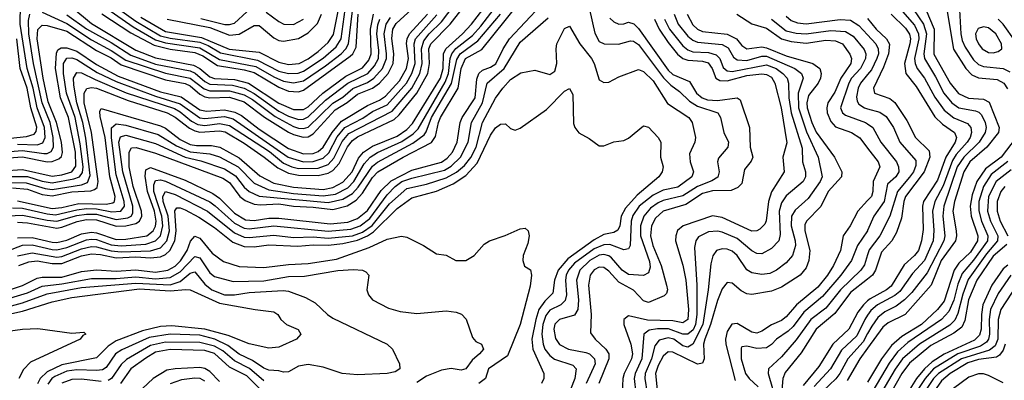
# Model space of a CAD drawing. Header units: inches. Extents: x 990535 to 1117859, y 769386 to 892122.
# Tile 130 of 256: x 1016559 to 1020555, y 871463 to 872928. Entities that reach past the tile are written whole.
import ezdxf

# ---------------------------------------------------------------- set-up
doc = ezdxf.new("R2010")
doc.units = ezdxf.units.IN
doc.header["$MEASUREMENT"] = 0
doc.layers.add('B0817', color=7, linetype='Continuous')
doc.layers.add('B0827', color=7, linetype='Continuous')

msp = doc.modelspace()

# ---------------------------------------------------------------- linework, layer by layer
at = {"layer": 'B0817', "color": 5}
for points, elevation in [([(1016510, 872266.6), (1016585.2, 872265.2), (1016661.8, 872241.8), (1016690, 872238.3), (1016810, 872257.1), (1016833.8, 872266.2), (1016844.5, 872295.5), (1016826.7, 872446.7), (1016815.6, 872510), (1016790, 872590), (1016777.9, 872662.1), (1016776.6, 872690), (1016790, 872713.9), (1016810, 872712.1), (1016864.4, 872684.4), (1016991.2, 872631.2), (1017186.7, 872566.7), (1017210, 872554), (1017255.9, 872515.9), (1017282.2, 872502.2), (1017310, 872498.2), (1017370, 872506.4), (1017410, 872498.5), (1017572.1, 872392.1), (1017630, 872345.4), (1017663.4, 872330), (1017690, 872323.7), (1017770, 872324.9), (1017810, 872340.2), (1017834.3, 872365.7), (1017867.5, 872432.5), (1017894.5, 872465.5), (1018070, 872556.6), (1018149.9, 872650.1), (1018182.3, 872710), (1018192.7, 872750), (1018189.4, 872810), (1018198.2, 872841.8), (1018219.9, 872870), (1018270, 872918.9), (1018343.6, 873016.4)], 2840), ([(1016550, 872105), (1016590, 872102.8), (1016710, 872081.4), (1016730, 872084.9), (1016791.5, 872108.5), (1016830, 872116), (1016870, 872114.6), (1016950, 872089.3), (1016990, 872090.3), (1017030, 872100.5), (1017044.7, 872110), (1017054.3, 872130), (1017053, 872150), (1017019.8, 872250), (1017003.4, 872330), (1017002.6, 872390), (1017012.8, 872407.2), (1017031.4, 872408.6), (1017110, 872386.1), (1017383.5, 872283.5), (1017410, 872266.8), (1017452.4, 872210), (1017473.9, 872193.9), (1017510, 872178.6), (1017535.7, 872175.7), (1017610, 872179.9), (1017670, 872169.9), (1017750, 872166.8), (1017830, 872156.7), (1017887.8, 872172.2), (1017924.9, 872195.1), (1017950, 872223.1), (1017990, 872287.1), (1018012.8, 872310), (1018115.2, 872370), (1018230, 872429.5), (1018246.2, 872453.8), (1018258.2, 872510), (1018266.8, 872530), (1018338.4, 872650), (1018350.4, 872730), (1018367.9, 872770), (1018433.7, 872806.3), (1018629.3, 873050.7)], 2720), ([(1016935.1, 872990), (1017030, 872921.6), (1017130, 872863), (1017170, 872852.6), (1017290, 872836.4), (1017323.3, 872823.3), (1017373.1, 872793.1), (1017524, 872764), (1017610, 872719.3), (1017650, 872709.2), (1017689.3, 872710.7), (1017710, 872718.5), (1017790, 872771.3), (1017842.6, 872817.4), (1017863.9, 872850), (1017887.1, 873030)], 3060), ([(1016530, 872244.3), (1016590, 872238.8), (1016650, 872217.8), (1016690, 872211.9), (1016770, 872228.2), (1016846.9, 872233.1), (1016862, 872238), (1016873.1, 872246.9), (1016876.8, 872270), (1016850.2, 872470), (1016819.8, 872590), (1016820.4, 872630), (1016831.4, 872648.6), (1016850, 872652.7), (1016870, 872649.2), (1016999.2, 872599.2), (1017157, 872550), (1017190, 872532.6), (1017247.4, 872487.4), (1017270, 872476), (1017290, 872471.7), (1017370, 872476.1), (1017392, 872472), (1017470, 872426.1), (1017550.8, 872370), (1017605.7, 872325.7), (1017650, 872304), (1017690, 872295.9), (1017770, 872295.6), (1017810, 872304.3), (1017830, 872315.8), (1017855.8, 872344.2), (1017888.7, 872411.3), (1017910, 872437.5), (1017930, 872451.7), (1018077.9, 872522.1), (1018099, 872541), (1018170, 872630), (1018215.6, 872710), (1018221.5, 872750), (1018219.7, 872810), (1018226.7, 872830), (1018305.5, 872910), (1018382.7, 873010)], 2820), ([(1016530, 872164), (1016570, 872162.5), (1016670, 872138.9), (1016704.4, 872135.6), (1016790, 872156), (1016830, 872160.3), (1016870, 872159.7), (1016932.7, 872147.3), (1016969.6, 872150.4), (1016983.5, 872170), (1016982.2, 872190), (1016950, 872297.7), (1016931.7, 872448.3), (1016931.6, 872488.4), (1016950, 872504.5), (1016990, 872499), (1017121.3, 872461.3), (1017195, 872415), (1017250, 872391.8), (1017330, 872383.6), (1017370, 872371.1), (1017445.8, 872330), (1017510, 872264.4), (1017570, 872237.3), (1017670, 872222.4), (1017790, 872212.4), (1017840.2, 872219.8), (1017890, 872244.9), (1017915.2, 872270), (1017957.1, 872342.9), (1017981.3, 872370), (1018011.4, 872388.6), (1018110, 872433.6), (1018155.5, 872464.5), (1018175.3, 872484.7), (1018285.9, 872674.1), (1018298.6, 872710), (1018305.3, 872770), (1018312.1, 872790), (1018329.1, 872810.9), (1018395.9, 872864.1), (1018430, 872901.7), (1018497.5, 872990)], 2760), ([(1016550, 872192.5), (1016690, 872161.2), (1016730, 872165.3), (1016798.9, 872181.1), (1016910, 872179.1), (1016936.2, 872183.8), (1016942.9, 872190), (1016946.6, 872210), (1016924.2, 872290), (1016905.2, 872450), (1016885.4, 872534.6), (1016884.4, 872555.6), (1016890, 872566.9), (1017130, 872496.2), (1017150, 872486.7), (1017210, 872441), (1017250, 872421.5), (1017276.9, 872416.9), (1017336.8, 872416.8), (1017371.4, 872410), (1017450, 872366.5), (1017533.7, 872293.7), (1017590, 872263.6), (1017670, 872247.8), (1017790, 872238.3), (1017830, 872245.9), (1017870, 872267.6), (1017907.9, 872310), (1017934, 872366), (1017953.4, 872390), (1017990, 872414.5), (1018090, 872455), (1018130, 872482.3), (1018153.1, 872506.9), (1018266.9, 872690), (1018277, 872730), (1018278.3, 872790), (1018288.8, 872810), (1018356.3, 872870), (1018392.9, 872910), (1018461, 872999)], 2780), ([(1016550, 872422.3), (1016630, 872420), (1016652.7, 872427.3), (1016662.3, 872450), (1016660.1, 872490), (1016629.1, 872570), (1016613.9, 872650), (1016588.7, 872730), (1016560.3, 872910), (1016561.5, 872990)], 2960), ([(1016550, 872041.4), (1016610, 872043.2), (1016690, 872023.5), (1016710, 872022.9), (1016750, 872032.5), (1016810, 872057.6), (1016850, 872064.9), (1016870, 872062.5), (1016950, 872035.2), (1016990, 872035.9), (1017075.3, 872050), (1017101, 872070), (1017110.5, 872089.5), (1017113, 872110), (1017105.7, 872150), (1017077.6, 872230), (1017067.9, 872292.1), (1017070, 872318.5), (1017090, 872327.5), (1017230, 872276.3), (1017342.4, 872222.4), (1017370, 872202.8), (1017430, 872141.4), (1017475.3, 872115.3), (1017510, 872112.8), (1017570, 872121.7), (1017610, 872122.2), (1017818.1, 872098.1), (1017890, 872105.8), (1017930, 872119.8), (1017970, 872152.5), (1018025.5, 872234.5), (1018066.4, 872273.6), (1018150, 872316.9), (1018270, 872348.7), (1018293.9, 872366.1), (1018314.6, 872390), (1018334.5, 872430), (1018346.6, 872510), (1018354.5, 872530), (1018406.9, 872610), (1018413.4, 872686.6), (1018422.7, 872710), (1018437.6, 872722.4), (1018470, 872734.9), (1018490.8, 872749.2), (1018521.1, 872810), (1018546.8, 872850), (1018674, 872986)], 2680), ([(1016770, 872978.3), (1016850, 872912.1), (1017030, 872804.1), (1017110, 872772.9), (1017263.5, 872743.5), (1017289.6, 872729.6), (1017330, 872696.1), (1017349.7, 872689.7), (1017430, 872684.5), (1017487.6, 872670), (1017610, 872589), (1017670, 872562.8), (1017710, 872563.5), (1017730, 872573.6), (1017789.3, 872630), (1017881.7, 872698.3), (1017950, 872733), (1017976, 872764), (1017985.7, 872790), (1017982.7, 872890), (1017994.5, 872950)], 2980), ([(1016913, 872973), (1017018.9, 872898.9), (1017110, 872846.6), (1017150, 872834), (1017290, 872813.9), (1017370, 872766.4), (1017517.4, 872737.4), (1017590, 872696), (1017630, 872678.7), (1017670, 872671.3), (1017710, 872679.8), (1017799.7, 872740.3), (1017863.9, 872790), (1017883, 872810), (1017893.2, 872830), (1017914.7, 873010)], 3040), ([(1016450, 872387.7), (1016570, 872396.6), (1016656.2, 872383.8), (1016670, 872384.7), (1016686.9, 872393.1), (1016696.1, 872410), (1016694.9, 872450), (1016682.1, 872510), (1016649.7, 872589.7), (1016615, 872750), (1016596.3, 872870), (1016595, 872925), (1016600.2, 872950)], 2940), ([(1016457.2, 872362.8), (1016570, 872371.2), (1016670, 872350.2), (1016690, 872351.7), (1016717.6, 872362.4), (1016727.8, 872372.2), (1016732, 872388), (1016727.8, 872430), (1016708.5, 872510), (1016674.3, 872594.3), (1016654.5, 872690), (1016630.3, 872850), (1016632, 872888), (1016650, 872905.5), (1016670, 872904.1), (1016750, 872881.8), (1016870, 872802.4), (1016930, 872772.5), (1016970, 872744.9), (1017150, 872683.6), (1017230, 872668.5), (1017250, 872658.9), (1017290, 872625.1), (1017310, 872614.7), (1017330, 872611.2), (1017410, 872613), (1017470, 872594.6), (1017552.1, 872532.1), (1017650, 872471.7), (1017670, 872461), (1017709.6, 872450.4), (1017730, 872452.2), (1017750, 872463.8), (1017838.4, 872561.6), (1017888.3, 872591.7), (1017930, 872625.9), (1017990, 872649.7), (1018018.5, 872670), (1018054.7, 872710), (1018074.2, 872750), (1018077.4, 872790), (1018068.9, 872851.1), (1018072.8, 872890), (1018087.2, 872912.8), (1018150, 872971.4)], 2920), ([(1016490, 872314.1), (1016570, 872318.8), (1016690, 872292.7), (1016730, 872298.1), (1016770, 872310.5), (1016786.8, 872333.2), (1016784.9, 872390), (1016757.5, 872530), (1016724.6, 872610), (1016704, 872730), (1016707.7, 872792.3), (1016714.1, 872805.9), (1016726.8, 872813.2), (1016750, 872813.9), (1016790, 872799.9), (1016870, 872746), (1016958.6, 872698.6), (1017130, 872635.2), (1017214.1, 872614.1), (1017290, 872562.1), (1017316.3, 872556.3), (1017390, 872562.2), (1017432.2, 872552.2), (1017458.4, 872538.4), (1017530, 872483.7), (1017650, 872405.1), (1017710, 872383.1), (1017750, 872384.5), (1017770, 872392.1), (1017790.2, 872409.8), (1017826.4, 872470), (1017864.9, 872515.1), (1017970, 872579.7), (1018019.5, 872600.5), (1018042.9, 872617.1), (1018100.6, 872679.4), (1018128.9, 872730), (1018136, 872770), (1018128.9, 872831.1), (1018131, 872850), (1018140.1, 872870), (1018213.2, 872950)], 2880), ([(1016509.6, 872290.4), (1016590, 872290.3), (1016650, 872272), (1016690, 872265.2), (1016779.1, 872280.9), (1016802, 872290), (1016813.2, 872306.8), (1016815.8, 872330), (1016803.6, 872423.6), (1016784.1, 872530), (1016749.1, 872630), (1016736.9, 872710), (1016736.6, 872750), (1016750, 872772.1), (1016770, 872773.6), (1016790, 872766), (1016873.6, 872713.6), (1016950, 872676.3), (1017110, 872616.8), (1017210, 872586.6), (1017290, 872529.7), (1017310, 872526.6), (1017390, 872535), (1017424.6, 872524.6), (1017648.9, 872370), (1017710, 872350.8), (1017750, 872351.5), (1017790, 872365.2), (1017812.8, 872387.2), (1017847.5, 872452.5), (1017878, 872490), (1017951.7, 872528.3), (1017990, 872554.4), (1018050, 872582.4), (1018128.2, 872670), (1018150.6, 872710), (1018163.7, 872750), (1018159.2, 872830), (1018165.5, 872850), (1018251.7, 872948.3)], 2860), ([(1016510, 872131.6), (1016570, 872134.1), (1016670, 872113), (1016710, 872108.9), (1016790, 872132.5), (1016830, 872138.5), (1016870, 872137.6), (1016950, 872116.7), (1016997, 872123), (1017010.7, 872130), (1017017.5, 872142.5), (1017018.2, 872170), (1016977, 872310), (1016961.4, 872430), (1016967.8, 872452.2), (1016990, 872459.1), (1017110, 872425.3), (1017230, 872369), (1017294.1, 872354.1), (1017390, 872322), (1017434.1, 872294.1), (1017470, 872247.8), (1017490, 872230.3), (1017531.1, 872211.1), (1017810, 872185.5), (1017870, 872198.4), (1017910, 872222.5), (1017932.5, 872247.5), (1017990, 872333.2), (1018011.2, 872348.8), (1018154.3, 872425.7), (1018199.8, 872460.2), (1018208.2, 872471.8), (1018230.1, 872530), (1018311.6, 872668.4), (1018333.1, 872766.8), (1018346.1, 872790), (1018418.5, 872841.5), (1018510.6, 872950)], 2740), ([(1016510, 871988.7), (1016570, 872011.4), (1016610, 872012.9), (1016690, 871993.8), (1016710, 871992.9), (1016750, 872002.3), (1016830, 872033.2), (1016850, 872036.3), (1016870, 872034.4), (1016930, 872013.3), (1016970, 872009.2), (1017070, 872016.2), (1017110, 872029.4), (1017129.7, 872050.3), (1017140, 872090), (1017135.5, 872130), (1017103.4, 872230), (1017103.1, 872256.9), (1017110, 872274.4), (1017130, 872277), (1017150, 872271.9), (1017330, 872187.5), (1017352.3, 872172.3), (1017430, 872101.5), (1017470, 872081.4), (1017490, 872078.8), (1017590, 872089.9), (1017810, 872068.5), (1017902.7, 872077.3), (1017940.6, 872090), (1017979.1, 872120.9), (1018050, 872216.1), (1018082.6, 872250), (1018109.9, 872270), (1018150, 872284.2), (1018282.7, 872317.3), (1018310, 872332.4), (1018348.3, 872370), (1018379.3, 872430), (1018392.8, 872510), (1018437, 872590), (1018455.4, 872670), (1018525.3, 872730), (1018590, 872836.5), (1018704, 872936)], 2660), ([(1016650, 872958), (1016750, 872912.2), (1016850, 872846.2), (1016930, 872803.1), (1016990, 872763.7), (1017150, 872710.8), (1017250, 872691.1), (1017306.9, 872646.9), (1017330, 872638.4), (1017410, 872638.8), (1017470, 872622.8), (1017503.4, 872603.4), (1017595.3, 872535.3), (1017670, 872493.6), (1017690, 872486.7), (1017710, 872485.4), (1017730, 872491.9), (1017830, 872588.7), (1017870, 872613.7), (1017911.3, 872648.7), (1017970, 872673.1), (1017996.5, 872690), (1018031.4, 872730), (1018046.8, 872770), (1018048, 872790), (1018037.7, 872870), (1018045.5, 872910), (1018063.5, 872936.5)], 2940), ([(1016750, 872948.1), (1016830, 872890.9), (1016930, 872835.2), (1017010, 872783.8), (1017110, 872747.6), (1017250, 872720.3), (1017270.6, 872710.6), (1017310, 872677.1), (1017330, 872666.6), (1017421.8, 872661.8), (1017470, 872650.3), (1017510, 872628.8), (1017610, 872556.8), (1017650, 872535.8), (1017690, 872522.6), (1017710, 872523.7), (1017730, 872532.9), (1017799.5, 872600.5), (1017890, 872669.7), (1017971.4, 872710), (1017999.1, 872740.9), (1018014.3, 872770), (1018016.9, 872803.1), (1018008.4, 872870), (1018012.7, 872907.3), (1018020.3, 872930)], 2960), ([(1016892.4, 872952.4), (1017010, 872874.6), (1017104, 872824), (1017170, 872807.9), (1017270, 872794.7), (1017301.8, 872781.8), (1017361.8, 872741.8), (1017470, 872724.7), (1017510, 872714), (1017610, 872654.1), (1017650, 872638.1), (1017690, 872634.6), (1017710, 872641.7), (1017900.5, 872779.5), (1017911.2, 872790), (1017923.6, 872816.4), (1017932.4, 872950)], 3020), ([(1017050, 872938.1), (1017150, 872880), (1017296, 872856), (1017408.9, 872808.9), (1017530, 872796.6), (1017610, 872755), (1017650, 872746.2), (1017692.8, 872750), (1017730, 872769.2), (1017770, 872798.8), (1017810, 872835.3), (1017832.6, 872867.4), (1017853, 872970)], 3080), ([(1017157.8, 872930), (1017330, 872895.9), (1017410, 872865.1), (1017450, 872869), (1017510, 872904.4), (1017530, 872904.1), (1017590, 872854.4), (1017610, 872844.1), (1017630, 872840.3), (1017690, 872851.8), (1017730, 872874.6), (1017766.9, 872913.1), (1017783.8, 872950)], 3120), ([(1017293.4, 872933.4), (1017391.4, 872908.6), (1017410, 872908), (1017430, 872914.2), (1017479.9, 872960.1)], 3140), ([(1017558.6, 872958.6), (1017610, 872920.1), (1017630.4, 872910), (1017670, 872908.3), (1017710, 872929.7)], 3140), ([(1018871.5, 872970), (1018892.8, 872872.8), (1018910, 872840.1), (1018930.1, 872830.1), (1018988.6, 872828.6), (1019037.7, 872842.3), (1019050, 872841.1), (1019070, 872827.7), (1019171.3, 872691.3), (1019201.6, 872661.6), (1019236.8, 872636.8), (1019276.6, 872596.6), (1019310, 872576.6), (1019392.3, 872550), (1019403.4, 872530), (1019416, 872470), (1019435.1, 872430), (1019433.2, 872410), (1019394.5, 872365.5), (1019391.2, 872350), (1019397.3, 872310), (1019391.9, 872288.1), (1019367.2, 872272.8), (1019309.2, 872250.8), (1019250, 872212.7), (1019170, 872193.4), (1019150, 872184.5), (1019118.2, 872161.8), (1019091.8, 872130), (1019078.1, 872090), (1019078.2, 872050), (1019114.4, 871945.6), (1019117.2, 871922.8), (1019110, 871899.9), (1019090, 871888.9), (1019030, 871892.2), (1019003.7, 871910), (1018960.8, 871960.8), (1018950, 871969.1), (1018930, 871973.9), (1018910, 871970.9), (1018872.8, 871950), (1018831.3, 871910), (1018818.1, 871870), (1018826.8, 871790), (1018824, 871750), (1018810, 871727), (1018749.5, 871710), (1018730, 871690.5), (1018726.5, 871670), (1018733.3, 871633.3), (1018750, 871608.8), (1018786, 871590), (1018856.2, 871576.2), (1018870.7, 871570), (1018891.9, 871550), (1018894.1, 871530), (1018857.2, 871450)], 2660), ([(1019215.3, 872950), (1019231.4, 872910), (1019270, 872860.9), (1019290, 872844.8), (1019310, 872836.6), (1019410, 872827.7), (1019433.3, 872813.3), (1019455.4, 872775.4), (1019470, 872765.1), (1019510, 872762.6), (1019570, 872779.4), (1019590, 872779.3), (1019704.4, 872730), (1019731.9, 872710), (1019738.2, 872690), (1019717.4, 872630), (1019719.8, 872570), (1019752.4, 872472.4), (1019799.8, 872370), (1019815, 872290), (1019807.4, 872270), (1019759, 872201), (1019705.8, 872154.2), (1019691.4, 872130), (1019689.6, 872090), (1019706.2, 872030), (1019707.6, 872010), (1019694.6, 871970), (1019670, 871939.9), (1019630, 871909.9), (1019602.6, 871897.4), (1019570, 871893.3), (1019530, 871899.2), (1019510, 871911.9), (1019470, 871969.4), (1019450, 871987), (1019430, 871995.5), (1019410, 871997.7), (1019386.8, 871990), (1019371.9, 871968.1), (1019363.6, 871936.4), (1019352.7, 871830), (1019330.6, 871690), (1019290, 871610), (1019270, 871598.1), (1019250, 871603), (1019213.9, 871630), (1019190, 871635.9), (1019154, 871626), (1019136.9, 871603.1), (1019122.2, 871550), (1019097.7, 871490), (1019095.9, 871470), (1019105, 871410)], 2760), ([(1019267.4, 872950), (1019290, 872907.6), (1019310, 872888.9), (1019330, 872879.4), (1019430, 872869.1), (1019467.4, 872850), (1019490, 872823.3), (1019509.4, 872809.4), (1019570, 872818.2), (1019590, 872813.8), (1019670, 872781.1), (1019777.3, 872750), (1019805.6, 872730), (1019811.8, 872710), (1019809.2, 872690), (1019799, 872670), (1019759.3, 872620.7), (1019752.8, 872590), (1019755.2, 872570), (1019773.3, 872510), (1019790.7, 872470.7), (1019865.7, 872370), (1019895.8, 872310), (1019894, 872290), (1019839.4, 872230), (1019810.5, 872169.5), (1019751.2, 872110), (1019745.1, 872094.9), (1019744.8, 872070), (1019765.1, 871990), (1019760.8, 871950), (1019750, 871920.2), (1019726.3, 871890), (1019650, 871841.9), (1019610, 871824.8), (1019530, 871811.5), (1019510, 871814.2), (1019486.5, 871826.5), (1019450, 871857.7), (1019430, 871860.7), (1019410, 871834), (1019390, 871787.2), (1019362.1, 871690), (1019339.4, 871630), (1019334.2, 871610), (1019336, 871550), (1019330, 871532), (1019310, 871528.4), (1019210, 871577.1), (1019190, 871578), (1019170, 871560.6), (1019150, 871523.6), (1019139, 871490), (1019147.3, 871410)], 2780), ([(1019469.6, 872950), (1019530, 872911), (1019590, 872893.2), (1019650.9, 872850.9), (1019690, 872839.7), (1019750, 872832.1), (1019830, 872845.1), (1019870, 872842.3), (1019897.8, 872830), (1019928, 872788), (1019933.8, 872770), (1019931.6, 872750), (1019891.7, 872690), (1019866.3, 872633.7), (1019838.8, 872590), (1019834.1, 872570), (1019836.3, 872550), (1019850, 872515), (1019870, 872493.4), (1019934.6, 872470), (1019968, 872448), (1020000, 872406.1)], 2820), ([(1019670, 872942.2), (1019690, 872925.2), (1019715.9, 872915.9), (1019751.1, 872911.1), (1019888.3, 872928.3), (1019930, 872926), (1019964.4, 872904.4), (1020000, 872865.9)], 2860), ([(1016550, 871968.9), (1016610, 871981.3), (1016710, 871963.5), (1016730, 871966.4), (1016810, 871997.2), (1016850, 872006.9), (1016870, 872005.6), (1016930, 871989), (1016970, 871985.1), (1017090, 871988.7), (1017130, 872001.1), (1017155.8, 872030), (1017166.6, 872070), (1017161, 872130), (1017140.9, 872190), (1017139.6, 872210), (1017150, 872229.7), (1017190, 872217.8), (1017320.8, 872150), (1017430, 872061.5), (1017470, 872044.7), (1017490, 872042.7), (1017590, 872052.9), (1017670, 872042.8), (1017750, 872045.8), (1017810, 872040.3), (1017910, 872049.9), (1017950, 872064.1), (1017988.6, 872091.4), (1018060.2, 872179.8), (1018130, 872242.7), (1018210, 872259.2), (1018290, 872285.8), (1018331.6, 872308.4), (1018364.3, 872335.7), (1018390, 872368.5), (1018410.8, 872410), (1018437.6, 872510), (1018490, 872608.9), (1018519.4, 872650), (1018550, 872685), (1018592.5, 872712.5), (1018650, 872723.2), (1018710, 872705.8), (1018730, 872718.3), (1018739.3, 872750), (1018735.4, 872810), (1018738.3, 872830), (1018770, 872892.9), (1018790, 872902.3), (1018832.6, 872830), (1018879.9, 872770), (1018890.1, 872750), (1018910, 872683.6), (1018930, 872672.3), (1018950, 872674.7), (1018990, 872696.2), (1019070, 872726.3), (1019090, 872718.2), (1019130, 872679.7), (1019187.6, 872587.6), (1019274, 872530), (1019287.7, 872510), (1019301.6, 872450), (1019298.2, 872430), (1019276.6, 872383.4), (1019279.5, 872350), (1019293.9, 872310), (1019286, 872290), (1019230, 872247.6), (1019170, 872235.1), (1019130, 872215.6), (1019072.5, 872170), (1019047, 872133), (1019039.9, 872110), (1019036.6, 872010), (1019030, 871997), (1019010, 871992.6), (1018954, 872014), (1018930, 872013.8), (1018890, 871997.1), (1018810, 871938.8), (1018786, 871910), (1018777.1, 871890), (1018773.5, 871870), (1018777.9, 871810), (1018772.7, 871787.3), (1018755, 871770), (1018710, 871747.2), (1018693.6, 871726.4), (1018681.9, 871690), (1018678, 871650), (1018682.5, 871610), (1018690.4, 871590), (1018710, 871563.9), (1018729.2, 871549.2), (1018804, 871524), (1018817.2, 871510), (1018811.7, 871470), (1018794.2, 871425.8)], 2640), ([(1018954.1, 872934.1), (1018970, 872919.4), (1018990, 872909.7), (1019010, 872910.8), (1019030, 872918.1), (1019051.4, 872911.4), (1019070, 872891.9), (1019190, 872722.8), (1019210, 872705.1), (1019276.7, 872676.7), (1019305.5, 872630), (1019328.9, 872610), (1019350, 872602.9), (1019390, 872599.7), (1019470.6, 872610.6), (1019482.4, 872602.4), (1019520.1, 872490), (1019523.6, 872410), (1019533.7, 872370), (1019527.3, 872352.7), (1019500.8, 872319.2), (1019490, 872262.4), (1019473.7, 872246.3), (1019446.4, 872233.6), (1019370, 872232.6), (1019330, 872222), (1019262.2, 872177.8), (1019170, 872150.2), (1019138.8, 872121.2), (1019122.9, 872090), (1019119.4, 872050), (1019128.8, 872010), (1019162, 871930), (1019184, 871850), (1019187.8, 871830), (1019184.3, 871815.7), (1019174.4, 871805.6), (1019110, 871778.8), (1019090, 871785.5), (1019050, 871828.7), (1018990, 871862.1), (1018950, 871905.9), (1018930, 871921), (1018910, 871922.1), (1018890, 871911.8), (1018873.6, 871890), (1018866.8, 871850), (1018877.9, 871730), (1018875.2, 871655.2), (1018894.4, 871630), (1018937.5, 871590), (1018949.5, 871570), (1018950.3, 871550), (1018909.5, 871450)], 2680), ([(1019134.8, 872930), (1019153.8, 872890), (1019190, 872835.6), (1019228.2, 872788.2), (1019250, 872770.7), (1019270, 872763.6), (1019330, 872759.8), (1019353.2, 872753.2), (1019369.1, 872730), (1019384.3, 872690), (1019400.7, 872680.7), (1019430, 872679.1), (1019510, 872701), (1019570, 872708.2), (1019590, 872705.5), (1019610, 872693.9), (1019623.7, 872670), (1019649.4, 872570), (1019672.1, 872427.9), (1019656.3, 872370), (1019661, 872310), (1019610, 872228.5), (1019597.9, 872190), (1019588.8, 872111.2), (1019582.6, 872097.4), (1019562.9, 872077.1), (1019550, 872070.8), (1019530, 872069.2), (1019410, 872124.2), (1019370, 872131.8), (1019252, 872090), (1019228.7, 872071.3), (1019220.9, 872050), (1019220.2, 872030), (1019250.4, 871930.4), (1019262.4, 871870), (1019272.9, 871750), (1019269.8, 871710.2), (1019250, 871696.2), (1019210, 871704.5), (1019107, 871707), (1019030, 871724.3), (1019010.1, 871710), (1019010.1, 871689.9), (1019038.7, 871610), (1019045.8, 871570), (1019042.1, 871550), (1019011.8, 871490), (1019006.3, 871470), (1019003.8, 871410)], 2720), ([(1019176.2, 872930), (1019196.1, 872890), (1019250, 872821.2), (1019270, 872805.4), (1019290, 872797.9), (1019354.6, 872794.6), (1019385.9, 872785.9), (1019399.5, 872770), (1019413.8, 872733.8), (1019430, 872720.7), (1019450, 872718.2), (1019590, 872744.1), (1019629.2, 872729.2), (1019656, 872710), (1019673.1, 872690), (1019678.7, 872670), (1019680.4, 872610), (1019689.4, 872549.4), (1019733.9, 872406.1), (1019736, 872350), (1019747.3, 872310), (1019748, 872290), (1019737.7, 872270), (1019670, 872211.9), (1019650, 872184.5), (1019641, 872150), (1019645.3, 872054.7), (1019640.1, 872030), (1019610, 871998.7), (1019570, 871976.2), (1019550, 871977.9), (1019530, 871989), (1019470, 872038.5), (1019410, 872064.7), (1019390, 872069), (1019353.5, 872066.5), (1019313.9, 872046.1), (1019302.7, 872030), (1019297.8, 872002.2), (1019307, 871850), (1019306.3, 871730), (1019301.3, 871690), (1019291.7, 871668.3), (1019269.8, 871650.2), (1019250, 871650.8), (1019191.8, 871671.8), (1019147.7, 871672.3), (1019113.3, 871666.7), (1019092.1, 871650), (1019084, 871550), (1019056.4, 871490), (1019052.9, 871470), (1019058.8, 871410)], 2740), ([(1019610, 872930.6), (1019670, 872883.2), (1019710, 872873.2), (1019750, 872870.2), (1019850, 872884.8), (1019910, 872879.9), (1019941.1, 872861.1), (1019986.4, 872806.4), (1019992.3, 872790), (1019991.3, 872770), (1019970.5, 872730), (1019935.1, 872690), (1019923.2, 872670), (1019889.8, 872569.8), (1019898.1, 872550), (1019910, 872540.7), (1019991.6, 872510), (1020000, 872504.4)], 2840), ([(1016430, 872437), (1016586.8, 872453.2), (1016617.2, 872462.8), (1016625.9, 872474.1), (1016628.7, 872491.3), (1016604.1, 872570), (1016589.2, 872649.2), (1016560.8, 872730), (1016546.9, 872850)], 2980), ([(1020000, 872705.7), (1019971.2, 872670), (1019961.3, 872650), (1019954.9, 872614.9), (1019957.6, 872597.6), (1019964.9, 872584.9), (1019986.8, 872570), (1020000, 872566.4)], 2860), ([(1016555, 871930), (1016595.4, 871944.6), (1016630, 871948.2), (1016690, 871937.1), (1016730, 871937.4), (1016810, 871968.2), (1016850, 871976.3), (1016886.3, 871973.7), (1016950, 871960.7), (1017030, 871965.1), (1017090, 871960), (1017130, 871965), (1017150, 871974.4), (1017168.1, 871990), (1017188.1, 872030), (1017193.9, 872070), (1017187.9, 872152.1), (1017196.9, 872163.1), (1017210, 872163.1), (1017230, 872155.3), (1017285.7, 872125.7), (1017350, 872084.1), (1017423.7, 872023.7), (1017470, 872006.1), (1017510, 872005.5), (1017570, 872013.1), (1017687.5, 872007.5), (1017750, 872013.9), (1017810, 872011.8), (1017870, 872018.8), (1017930, 872032.5), (1017970, 872049.5), (1017994.3, 872065.7), (1018090, 872161.3), (1018150, 872204.1), (1018250, 872231.6), (1018318.5, 872261.5), (1018370, 872294.4), (1018415.2, 872344.8), (1018470, 872459.4), (1018490, 872488.7), (1018510, 872503.8), (1018530, 872504.4), (1018550, 872485.5), (1018561.4, 872481.4), (1018570, 872479.8), (1018590, 872486.8), (1018697.1, 872562.9), (1018770, 872638), (1018790, 872649.1), (1018804.2, 872624.2), (1018806.4, 872506.4), (1018811.1, 872490), (1018828.1, 872468.1), (1018870, 872445.8), (1018910, 872415.2), (1018930, 872414.9), (1018970, 872432.3), (1019010, 872437.6), (1019030, 872446.7), (1019090, 872496.5), (1019110, 872491.6), (1019150.3, 872450), (1019160.2, 872430), (1019158.8, 872370), (1019170.1, 872329.9), (1019166.7, 872310), (1019152.7, 872290), (1019064.6, 872215.4), (1019017.5, 872162.5), (1019000, 872130), (1018994.8, 872090), (1018986.7, 872073.3), (1018970, 872063.5), (1018930, 872055.9), (1018890, 872033.4), (1018783.2, 871956.8), (1018743.4, 871910), (1018729.8, 871870), (1018722.5, 871817.5), (1018690, 871784.5), (1018665.4, 871750), (1018652.9, 871710), (1018637.7, 871630), (1018641.1, 871590), (1018685.2, 871490), (1018686.3, 871470), (1018676.1, 871450)], 2620), ([(1020000, 872193.4), (1019960.5, 872150), (1019929.1, 872090.9), (1019901.2, 872050), (1019889.7, 871990), (1019861.8, 871930), (1019837.1, 871890), (1019798.5, 871841.5), (1019710.7, 871770), (1019670, 871720.3), (1019650, 871706), (1019610, 871688.9), (1019570, 871661.9), (1019550, 871654.5), (1019530, 871658.2), (1019470, 871694.3), (1019449.3, 871690.7), (1019430, 871661.3), (1019423.3, 871630), (1019424, 871610), (1019462.6, 871462.6)], 2820), ([(1016450, 871808.9), (1016570, 871847.6), (1016630, 871877.8), (1016650, 871882.4), (1016730, 871881.4), (1016810, 871904.3), (1016870, 871911.5), (1016950, 871905.7), (1017030, 871911.8), (1017110, 871902.7), (1017159.7, 871910), (1017190, 871926.5), (1017212, 871948), (1017238, 871990), (1017252.3, 872027.7), (1017270, 872049), (1017290, 872040.5), (1017339.3, 871979.3), (1017385.2, 871945.2), (1017450, 871924.6), (1017550, 871920.7), (1017650, 871933.4), (1017730, 871937.6), (1017845, 871955), (1017977.5, 872002.5), (1018050, 872036.2), (1018108.9, 872048.9), (1018130, 872043.8), (1018198, 872010), (1018250, 871977), (1018290, 871971.7), (1018329.3, 871949.3), (1018370, 871950.2), (1018402.8, 871970), (1018444.2, 872015.8), (1018465.4, 872030), (1018529, 872051), (1018590, 872078.4), (1018610, 872081.1), (1018622, 872070), (1018625.8, 872050), (1018620.7, 872019.3), (1018602.3, 871970), (1018600.3, 871950), (1018606.9, 871926.9), (1018632.4, 871912.4), (1018636.1, 871890), (1018630, 871846), (1018589.8, 871690), (1018537.9, 871562.1), (1018460.9, 871510), (1018448.9, 871470), (1018422.2, 871450)], 2580), ([(1020000, 872071), (1019999.6, 872070), (1019958.9, 872010), (1019934.4, 871950), (1019891.2, 871890), (1019816.8, 871803.2), (1019740.8, 871739.2), (1019698.1, 871681.9), (1019677.9, 871662.1), (1019630, 871630.3), (1019610, 871608.5), (1019590, 871595), (1019550, 871592.6), (1019510, 871601.3), (1019490, 871598.6), (1019486.3, 871593.7), (1019486.4, 871550), (1019503.8, 871490), (1019519, 871470), (1019556.2, 871436.2)], 2840), ([(1016476.2, 871783.8), (1016590, 871818.2), (1016650, 871845.8), (1016730, 871854.4), (1016850, 871877.1), (1016950, 871876.6), (1017030, 871883.7), (1017110, 871875.5), (1017170, 871880), (1017210, 871903.9), (1017270, 871965.5), (1017290, 871960.8), (1017330, 871899.9), (1017350, 871884.6), (1017424.8, 871864.8), (1017550, 871867.5), (1017650, 871884.7), (1017714.4, 871885.6), (1017850, 871908.6), (1017913.1, 871913.1), (1017950.6, 871910), (1017963.7, 871903.7), (1017975.2, 871890), (1017967.2, 871830), (1017973.7, 871810), (1017990.2, 871790.2), (1018056.1, 871756.1), (1018102.2, 871742.2), (1018170, 871734.1), (1018290, 871744.7), (1018330, 871740.2), (1018352.1, 871732.1), (1018371.2, 871711.2), (1018396.3, 871636.3), (1018410, 871620.4), (1018433.4, 871610), (1018440.9, 871590), (1018424.7, 871570), (1018394.8, 871545.2), (1018370, 871509.9), (1018350, 871504.5), (1018310, 871510.8), (1018270, 871504.1), (1018210, 871480.3), (1018170, 871453.6)], 2560), ([(1020000, 871972.9), (1019987.4, 871932.6), (1019973, 871910), (1019889.4, 871830.6), (1019830, 871756), (1019769.5, 871710), (1019710, 871627), (1019650, 871558.4), (1019597.1, 871510), (1019596.9, 871490), (1019614.1, 871430)], 2860), ([(1016470, 871750.3), (1016570, 871777.5), (1016670, 871814.8), (1016810, 871839.4), (1017030, 871857), (1017170, 871850.6), (1017210, 871864.2), (1017250, 871898.2), (1017270, 871903.1), (1017310, 871853.9), (1017339.1, 871830), (1017389.7, 871809.7), (1017430, 871809.5), (1017490, 871819.3), (1017627.8, 871827.8), (1017650, 871824.4), (1017718.8, 871798.8), (1017758.1, 871778.1), (1017807.9, 871730), (1017830, 871715.3), (1018050.4, 871610), (1018071.5, 871590), (1018100.1, 871530), (1018101, 871510), (1018082.3, 871497.7), (1018050.5, 871490), (1017930, 871485.3), (1017868, 871490), (1017790, 871516.4), (1017730, 871526.6), (1017690, 871520.8), (1017650, 871497.2), (1017630, 871495.8), (1017610, 871501.8), (1017570, 871504.5), (1017550, 871511.8), (1017503.2, 871543.2), (1017450, 871569.3), (1017403.9, 871603.9), (1017350.3, 871630.3), (1017290, 871645.6), (1017170, 871650.1), (1017083.7, 871636.3), (1016972.7, 871587.3), (1016948.2, 871570), (1016910, 871515.1), (1016894.4, 871505.6), (1016870, 871502.3), (1016790, 871505.4), (1016750, 871500.2), (1016701.6, 871478.4), (1016689.5, 871470), (1016672.5, 871447.5)], 2540), ([(1020000, 871874.3), (1019930, 871819.7), (1019866.3, 871733.7), (1019790.7, 871670), (1019730, 871574), (1019664.9, 871495.1), (1019655.3, 871470), (1019649.7, 871390)], 2880), ([(1016470, 871722.7), (1016570, 871743.5), (1016690, 871782.3), (1016770, 871799.9), (1017045.4, 871834.6), (1017170, 871826.4), (1017232.4, 871832.4), (1017250, 871830.1), (1017370, 871776), (1017514.8, 871750), (1017590, 871741.3), (1017605.7, 871730), (1017619, 871710), (1017641.1, 871690), (1017689.1, 871669.1), (1017700.3, 871650), (1017681.5, 871630), (1017610, 871597.3), (1017570, 871593.4), (1017490, 871611.7), (1017404.5, 871644.5), (1017310.7, 871670.7), (1017176.3, 871683.7), (1017130, 871681.6), (1017056.5, 871663.5), (1016950, 871622.6), (1016917.9, 871602.1), (1016870, 871553.7), (1016730, 871526.2), (1016670, 871497.4), (1016641.3, 871470), (1016631.7, 871448.3)], 2520), ([(1020000, 871785.3), (1019982.8, 871770), (1019960.6, 871739.4), (1019924.3, 871670), (1019858.4, 871610), (1019801.7, 871518.3), (1019737.7, 871442.3)], 2920), ([(1020000, 871726.9), (1019988.7, 871710), (1019956.7, 871643.3), (1019894.5, 871585.5), (1019849.3, 871510), (1019782.7, 871437.3)], 2940), ([(1016450, 871653.9), (1016570, 871671.1), (1016632.7, 871672.7), (1016770, 871653.8), (1016818.9, 871658.9), (1016827.7, 871650), (1016814.5, 871645.5), (1016803.7, 871630), (1016602.8, 871537.2), (1016573.6, 871506.4), (1016555.9, 871470)], 2480), ([(1017550, 871460.4), (1017491.3, 871511.3), (1017430, 871541.9), (1017382.8, 871582.8), (1017350, 871601.9), (1017290, 871616.2), (1017150, 871617.7), (1017090, 871604.5), (1016992.4, 871547.6), (1016970, 871527.3), (1016932, 871470), (1016917.7, 871462.3)], 2560), ([(1020000, 871652.7), (1019981.4, 871618.6), (1019920, 871550), (1019887, 871490), (1019870.9, 871469.1), (1019819.3, 871420.7)], 2960), ([(1017550, 871411.5), (1017481, 871481), (1017410, 871516.8), (1017350, 871571.5), (1017310, 871583.9), (1017170, 871587.8), (1017110, 871576.6), (1017070, 871553.1), (1017009.2, 871510), (1016967.8, 871450)], 2580), ([(1020000, 871594.1), (1019968.1, 871550), (1019917.4, 871462.6)], 2980), ([(1017370, 871458.5), (1017330, 871498.2), (1017310, 871511.2), (1017290, 871514.8), (1017190, 871509.5), (1017156.4, 871503.6), (1017100.5, 871470), (1017057.5, 871430)], 2620), ([(1016890, 871457.9), (1016810, 871467.5), (1016770, 871466.8), (1016730, 871451.6)], 2560), ([(1017310, 871459.4), (1017290.9, 871470), (1017270, 871471.9), (1017215.5, 871464.5), (1017170, 871448)], 2640)]:
    msp.add_lwpolyline(points, dxfattribs=dict(at, elevation=elevation))
at = {"layer": 'B0827', "color": 5}
for points, elevation in [([(1020236.3, 872970), (1020269.5, 872890), (1020268, 872788), (1020334.5, 872670), (1020368.3, 872628.3), (1020409.1, 872609.1), (1020470, 872605.4), (1020492.5, 872592.5), (1020534.2, 872490), (1020531.7, 872470), (1020483.7, 872410), (1020414.4, 872350), (1020389.7, 872310.3), (1020352.6, 872190), (1020345.2, 872150), (1020359.3, 872070), (1020361, 872050), (1020356.5, 872030), (1020298.6, 871950), (1020257.3, 871850), (1020152.6, 871730), (1020083.1, 871696.9), (1020061.2, 871678.8), (1020000, 871594.1)], 2980), ([(1020186.6, 872970), (1020227, 872910), (1020239.5, 872870), (1020228.2, 872790), (1020230.5, 872770), (1020275.9, 872695.9), (1020309.8, 872630), (1020342.3, 872590), (1020370, 872569.8), (1020437.1, 872557.1), (1020451.7, 872551.7), (1020461.6, 872541.6), (1020477.2, 872510), (1020480.4, 872490), (1020477.2, 872470), (1020452.8, 872430), (1020389.8, 872370), (1020363.8, 872330), (1020308.6, 872170), (1020305.6, 872130), (1020313.6, 872050), (1020309, 872030), (1020240.9, 871899.1), (1020179.7, 871820.3), (1020150, 871789.7), (1020115.5, 871764.5), (1020070, 871741.2), (1020041.9, 871718.1), (1020016.7, 871683.3), (1020000, 871652.7)], 2960), ([(1020142, 872962), (1020190, 872905.5), (1020205.8, 872870), (1020207.2, 872850), (1020190.4, 872770), (1020192.5, 872750), (1020201.1, 872730), (1020231.1, 872690), (1020273.1, 872613.1), (1020310, 872560.4), (1020349.2, 872529.2), (1020405.9, 872505.9), (1020418.2, 872490), (1020421.2, 872470), (1020415.9, 872450), (1020403.9, 872430), (1020359.5, 872380.5), (1020343.8, 872356.2), (1020306.5, 872253.5), (1020272.1, 872190), (1020263.5, 872150), (1020268.7, 872071.3), (1020265.6, 872030), (1020230.4, 871949.6), (1020182.7, 871897.3), (1020130, 871823.6), (1020110, 871807.8), (1020039.5, 871770), (1020013.2, 871746.8), (1020000, 871726.9)], 2940), ([(1020095, 872950), (1020153.4, 872893.4), (1020169.7, 872869.7), (1020173.9, 872850), (1020171.8, 872830), (1020150, 872750), (1020154.5, 872710), (1020196.5, 872656.5), (1020273.1, 872533.1), (1020303.1, 872503.1), (1020351.8, 872470), (1020360.9, 872450), (1020355.5, 872430), (1020317.8, 872370), (1020283.3, 872276.7), (1020226.7, 872190), (1020222, 872170), (1020224.7, 872075.3), (1020219.2, 872030), (1020206.9, 871990), (1020190.5, 871969.5), (1020147.9, 871932.1), (1020094.8, 871845.2), (1020075.9, 871830), (1020010, 871794.2), (1020000, 871785.3)], 2920), ([(1020321.7, 872970), (1020348.8, 872808.8), (1020397.8, 872730), (1020423.4, 872703.4), (1020450, 872692.4), (1020525.6, 872685.6), (1020553, 872670), (1020566.9, 872646.9)], 3020), ([(1020372.3, 872967.7), (1020378.2, 872870), (1020383.7, 872843.7), (1020396.3, 872816.3), (1020430, 872765.2), (1020450, 872745.9), (1020470, 872737.6), (1020550, 872730), (1020576.7, 872716.7)], 3040), ([(1020000, 872933.1), (1020034.1, 872890), (1020076.4, 872850), (1020088.5, 872828.5), (1020085.3, 872790), (1020064.8, 872735.2), (1020024.4, 872650), (1020028.4, 872630), (1020090, 872608.2), (1020111, 872591), (1020158.7, 872518.7), (1020194, 872450), (1020250, 872395.1), (1020252.2, 872370), (1020228.8, 872310), (1020153.2, 872210), (1020146.5, 872190), (1020138, 872122), (1020116.8, 872063.2), (1020097.9, 872030), (1020056.1, 871983.9), (1020031.8, 871910), (1020020.2, 871890), (1020000, 871874.3)], 2880), ([(1020599.9, 872839.9), (1020550.2, 872910), (1020530, 872929.9)], 3040), ([(1020000, 872865.9), (1020033.2, 872830), (1020043.3, 872810), (1020043.5, 872790), (1020037.1, 872770), (1020015.3, 872724.7), (1020000, 872705.7)], 2860), ([(1020000, 872566.4), (1020050, 872552.7), (1020075.2, 872535.2), (1020105.4, 872490), (1020130.8, 872430), (1020195.7, 872355.7), (1020195.9, 872335.9), (1020185.5, 872310), (1020170, 872287.6), (1020120.9, 872230), (1020090, 872130.4), (1020049.8, 872050), (1020006.4, 871993.6), (1020000, 871972.9)], 2860), ([(1020000, 872504.4), (1020021.6, 872490), (1020053.5, 872430), (1020117.3, 872350), (1020125.5, 872330), (1020126.6, 872310), (1020114.7, 872290), (1020080.4, 872259.6), (1020067.7, 872190), (1020025.2, 872130), (1020000, 872071)], 2840), ([(1020603.2, 872450), (1020541.4, 872370), (1020477.7, 872322.3), (1020443.4, 872270), (1020424, 872216), (1020416.6, 872170), (1020420.5, 872130), (1020447.8, 872050), (1020445.4, 872030), (1020417, 871983), (1020370, 871938.2), (1020351.2, 871910), (1020310, 871784), (1020283.5, 871750), (1020219.1, 871690), (1020138.6, 871641.4), (1020096.3, 871603.7), (1020056.1, 871550), (1020000, 871454.9)], 3020), ([(1020000, 872406.1), (1020042.9, 872350), (1020049, 872330), (1020022.4, 872270), (1020020.7, 872230), (1020015.1, 872210), (1020000, 872193.4)], 2820), ([(1020568.6, 872351.4), (1020501.3, 872298.7), (1020470, 872250), (1020451.2, 872190), (1020451.3, 872151.3), (1020462.3, 872110), (1020488, 872050), (1020485.8, 872030), (1020430, 871950.4), (1020383.3, 871896.7), (1020366.3, 871853.7), (1020350, 871788.4), (1020330, 871742.6), (1020300.1, 871710), (1020163.6, 871616.4), (1020121.4, 871578.6), (1020087, 871533), (1020003.5, 871390), (1020000, 871387.1)], 3040), ([(1020582.6, 872317.4), (1020522.2, 872270), (1020490.4, 872210), (1020487, 872150), (1020498.5, 872110), (1020528.6, 872050), (1020527.3, 872030), (1020482.8, 871977.2), (1020408.1, 871871.9), (1020386.6, 871813.4), (1020365.8, 871734.2), (1020353.4, 871706.6), (1020333.3, 871686.7), (1020210.9, 871610), (1020142.1, 871550), (1020111.9, 871508.1), (1020031.1, 871370), (1020000, 871344.4)], 3060), ([(1020556.1, 872250), (1020540.3, 872230), (1020525, 872190), (1020525.1, 872150), (1020538, 872110), (1020568.6, 872050)], 3080), ([(1020565.3, 872014.7), (1020510, 871967.7), (1020442.8, 871870), (1020409.6, 871790.4), (1020394.6, 871705.4), (1020381.6, 871678.4), (1020350, 871654.4), (1020256.1, 871603.9), (1020170, 871532), (1020138.6, 871490), (1020070, 871369), (1020050, 871345.4), (1020000, 871304)], 3080), ([(1020568.9, 871931.1), (1020550, 871916.4), (1020503.6, 871850), (1020467.9, 871770), (1020461.4, 871730), (1020460.5, 871670), (1020454, 871646), (1020434.3, 871625.7), (1020310.5, 871569.5), (1020262.4, 871537.6), (1020230.4, 871510), (1020198.1, 871470), (1020110, 871329.3), (1020090, 871306.4), (1020016.6, 871243.4), (1020000, 871217.4)], 3120), ([(1020581.2, 871890), (1020530, 871815), (1020498.4, 871750), (1020493.7, 871710), (1020494.1, 871650), (1020490.4, 871630), (1020482.2, 871617.8), (1020458.4, 871601.6), (1020365.9, 871570), (1020267.9, 871510), (1020232.9, 871470), (1020120.3, 871299.7), (1020042.5, 871230), (1020014.5, 871190), (1020000, 871146.9)], 3140), ([(1020607.2, 871852.8), (1020541.1, 871750), (1020529.9, 871710.1), (1020527.9, 871630), (1020517.3, 871602.7), (1020495, 871585), (1020380.9, 871550), (1020287, 871490), (1020267.5, 871470), (1020140, 871280), (1020063.8, 871210), (1020042.2, 871177.8), (1020020.2, 871110), (1020017, 871070), (1020022.9, 871030), (1020040.2, 870970), (1020055.8, 870875.8), (1020083.5, 870803.5), (1020091.8, 870710), (1020083.3, 870690), (1020030, 870653.1), (1020000, 870640.2)], 3160), ([(1020557.8, 871610), (1020550, 871585.5), (1020535.5, 871564.5), (1020523.3, 871556.7), (1020450, 871546.9), (1020406.2, 871533.8), (1020334.8, 871490), (1020299.1, 871460.9), (1020152.6, 871250), (1020086.1, 871190), (1020071.9, 871168.1), (1020058.1, 871130), (1020051.8, 871090), (1020055.2, 871050), (1020087.3, 870970), (1020099.4, 870899.4), (1020120.8, 870850), (1020116.5, 870770), (1020118, 870750), (1020130.8, 870710), (1020130, 870690), (1020117.2, 870670), (1020000, 870579.2)], 3180), ([(1020550, 871452.2), (1020490, 871482.3), (1020470, 871489.1), (1020450, 871489.8), (1020410, 871475.9), (1020348.1, 871430)], 3220)]:
    msp.add_lwpolyline(points, dxfattribs=dict(at, elevation=elevation))
at = {"layer": 'B0827', "color": 5, "elevation": 3060}
msp.add_lwpolyline([(1020470, 872898.9), (1020448.2, 872891.8), (1020438.3, 872870), (1020440.7, 872850), (1020449.4, 872830), (1020465.4, 872810), (1020490, 872795.1), (1020510, 872793.1), (1020530, 872798.5), (1020544.5, 872810), (1020543.4, 872830), (1020520.3, 872870), (1020490, 872894.3)], close=True, dxfattribs=at)

doc.saveas('drawing.dxf')
